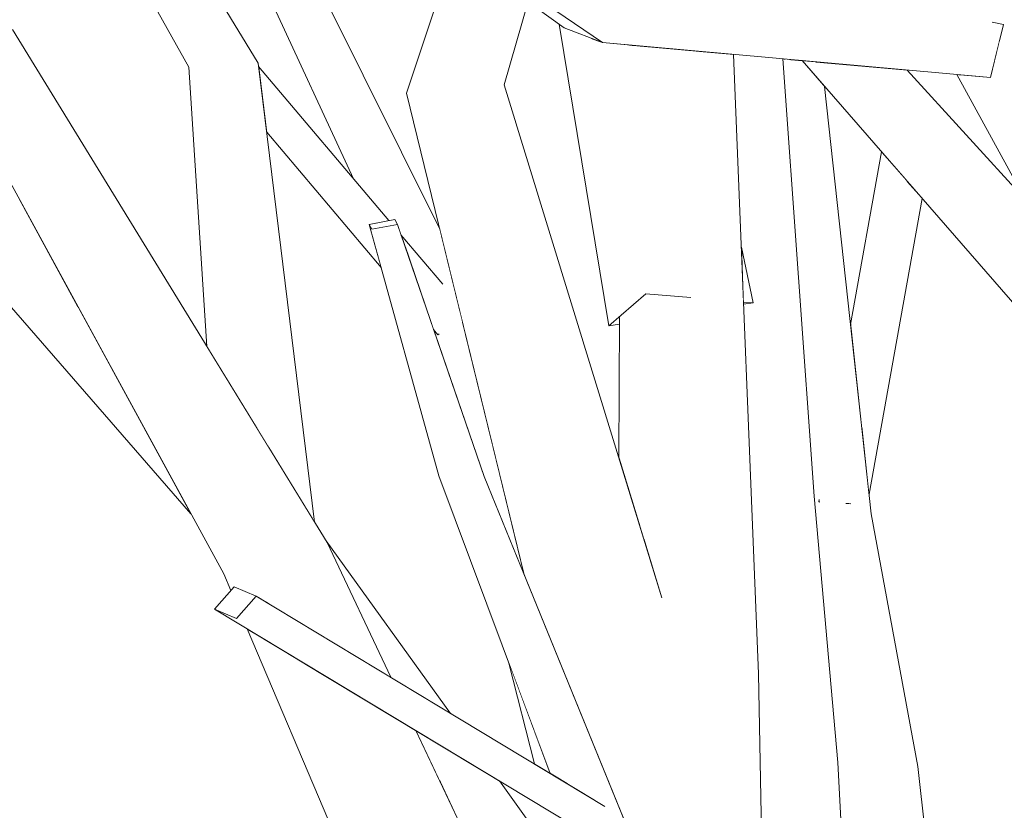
# Model space of a CAD drawing. Extents: x -289599 to -184549, y 66678 to 295474.
# Tile 30 of 256: x -282676 to -282567, y 71966 to 72054. Entities that reach past the tile are written whole.
import ezdxf

# ---------------------------------------------------------------- set-up
doc = ezdxf.new("R2010")
doc.units = 0
doc.header["$MEASUREMENT"] = 0
doc.linetypes.add('Wipeout_Contour', pattern=[1000, 0, -1000])
doc.layers.add('arch drzewa', color=8, linetype='Continuous')
doc.layers.add('arch drzewa_Nr_Pióra__4', color=8, linetype='Continuous', lineweight=9)

msp = doc.modelspace()

# ---------------------------------------------------------------- wipeouts: each hides what was drawn before it
at = {"color": 254, "linetype": 'Wipeout_Contour', "lineweight": 0, "ltscale": 1356089.452725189}
msp.add_wipeout([(-282699.25, 72049.51), (-282669.33, 72022.16), (-282675.89, 72034.2), (-282688.97, 72048.58)], dxfattribs=at).dxf.layer = 'arch drzewa'
at = {"color": 254, "linetype": 'Wipeout_Contour', "lineweight": 0, "ltscale": 1355801.716636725}
msp.add_wipeout([(-282628.07, 72002.32), (-282629.37, 72003.53), (-282615.69, 71969.71), (-282615.05, 71969.32)], dxfattribs=at).dxf.layer = 'arch drzewa'
at = {"color": 254, "linetype": 'Wipeout_Contour', "lineweight": 0, "ltscale": 1355921.034501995}
msp.add_wipeout([(-282649.66, 71990.19), (-282652.1, 71991.24), (-282654.26, 71988.74), (-282651.82, 71987.69)], dxfattribs=at).dxf.layer = 'arch drzewa'
at = {"color": 254, "linetype": 'Wipeout_Contour', "lineweight": 0, "ltscale": 1016757.976415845}
msp.add_wipeout([(-282592.92, 71931.15), (-282593.93, 71981.58), (-282598.59, 71980.86)], dxfattribs=at).dxf.layer = 'arch drzewa'
at = {"color": 254, "linetype": 'Wipeout_Contour', "lineweight": 0, "ltscale": 1355600.686053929}
msp.add_wipeout([(-282585.14, 71971.72), (-282577.8, 71915.13), (-282577.44, 71914.78), (-282582.44, 71970.36)], dxfattribs=at).dxf.layer = 'arch drzewa'

# ---------------------------------------------------------------- next in the draw order: wipeouts: each hides what was drawn before it
at = {"color": 254, "linetype": 'Wipeout_Contour', "lineweight": 0, "ltscale": 1356074.012356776}
msp.add_wipeout([(-282699.25, 72049.51), (-282700.62, 72049.63), (-282656.88, 71999.34), (-282669.33, 72022.16)], dxfattribs=at).dxf.layer = 'arch drzewa'
at = {"color": 254, "linetype": 'Wipeout_Contour', "lineweight": 0, "ltscale": 1016844.092679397}
msp.add_wipeout([(-282615.69, 71969.71), (-282629.37, 72003.53), (-282617.02, 71970.51)], dxfattribs=at).dxf.layer = 'arch drzewa'
at = {"color": 254, "linetype": 'Wipeout_Contour', "lineweight": 0, "ltscale": 1694572.973356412}
msp.add_wipeout([(-282598.59, 71980.86), (-282597.88, 71938.59), (-282595.36, 71932.41), (-282593.88, 71930.95), (-282592.92, 71931.15)], dxfattribs=at).dxf.layer = 'arch drzewa'
at = {"color": 254, "linetype": 'Wipeout_Contour', "lineweight": 0, "ltscale": 2033395.290651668}
msp.add_wipeout([(-282577.8, 71915.13), (-282585.14, 71971.72), (-282583.07, 71933.91), (-282582.35, 71933.72), (-282582.7, 71927.17), (-282582.28, 71919.54)], dxfattribs=at).dxf.layer = 'arch drzewa'

# ---------------------------------------------------------------- next in the draw order: wipeouts: each hides what was drawn before it
at = {"color": 254, "linetype": 'Wipeout_Contour', "lineweight": 0, "ltscale": 2372472.801055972}
msp.add_wipeout([(-282598.59, 71980.86), (-282606.41, 71981.06), (-282604.67, 71970.85), (-282601.68, 71955.41), (-282602.02, 71955.28), (-282600.1, 71944.03), (-282597.88, 71938.59)], dxfattribs=at).dxf.layer = 'arch drzewa'
at = {"color": 254, "linetype": 'Wipeout_Contour', "lineweight": 0, "ltscale": 1694472.122132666}
msp.add_wipeout([(-282582.44, 71970.36), (-282572.13, 71922.09), (-282571.75, 71923.86), (-282571.25, 71926.21), (-282576.23, 71971.27)], dxfattribs=at).dxf.layer = 'arch drzewa'

# ---------------------------------------------------------------- next in the draw order: wipeouts: each hides what was drawn before it
at = {"color": 254, "linetype": 'Wipeout_Contour', "lineweight": 0, "ltscale": 1016807.77725027}
msp.add_wipeout([(-282600.69, 72050.68), (-282593.93, 71981.58), (-282596.68, 72050.32)], dxfattribs=at).dxf.layer = 'arch drzewa'
at = {"color": 254, "linetype": 'Wipeout_Contour', "lineweight": 0, "ltscale": 1016797.323605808}
msp.add_wipeout([(-282606.41, 71981.06), (-282606.43, 71979.98), (-282604.67, 71970.85)], dxfattribs=at).dxf.layer = 'arch drzewa'
at = {"color": 254, "linetype": 'Wipeout_Contour', "lineweight": 0, "ltscale": 1694461.446512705}
msp.add_wipeout([(-282582.44, 71970.36), (-282577.44, 71914.78), (-282576.71, 71914.05), (-282574.18, 71912.5), (-282572.13, 71922.09)], dxfattribs=at).dxf.layer = 'arch drzewa'

# ---------------------------------------------------------------- next in the draw order: wipeouts: each hides what was drawn before it
at = {"color": 254, "linetype": 'Wipeout_Contour', "lineweight": 0, "ltscale": 1355737.659128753}
msp.add_wipeout([(-282600.69, 72050.68), (-282601.03, 72050.71), (-282598.59, 71980.86), (-282593.93, 71981.58)], dxfattribs=at).dxf.layer = 'arch drzewa'
at = {"color": 254, "linetype": 'Wipeout_Contour', "lineweight": 0, "ltscale": 1016747.26602321}
msp.add_wipeout([(-282582.44, 71970.36), (-282586.37, 71998.36), (-282587.75, 72001.28)], dxfattribs=at).dxf.layer = 'arch drzewa'
at = {"color": 254, "linetype": 'Wipeout_Contour', "lineweight": 0, "ltscale": 1694669.262968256}
msp.add_wipeout([(-282606.48, 71981.08), (-282606.47, 71980.8), (-282606.48, 71980.24), (-282606.43, 71979.98), (-282606.41, 71981.06)], dxfattribs=at).dxf.layer = 'arch drzewa'

# ---------------------------------------------------------------- next in the draw order: linework, layer by layer
at = {"layer": 'arch drzewa_Nr_Pióra__4', "linetype": 'Continuous'}
msp.add_line((-282592.92, 71931.15), (-282593.93, 71981.58), dxfattribs=at)

# ---------------------------------------------------------------- next in the draw order: wipeouts: each hides what was drawn before it
at = {"color": 254, "linetype": 'Wipeout_Contour', "lineweight": 0, "ltscale": 2033647.266230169}
msp.add_wipeout([(-282606.8, 72051.23), (-282604.67, 72032.97), (-282601.55, 72023.34), (-282603.51, 72023.04), (-282598.59, 71980.86), (-282601.03, 72050.71)], dxfattribs=at).dxf.layer = 'arch drzewa'
at = {"color": 254, "linetype": 'Wipeout_Contour', "lineweight": 0, "ltscale": 1016801.09305833}
msp.add_wipeout([(-282595.82, 72028.93), (-282595.73, 72026.55), (-282594.53, 72022.75)], dxfattribs=at).dxf.layer = 'arch drzewa'
at = {"color": 254, "linetype": 'Wipeout_Contour', "lineweight": 0, "ltscale": 1016739.841088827}
msp.add_wipeout([(-282587.75, 72001.28), (-282585.14, 71971.72), (-282582.44, 71970.36)], dxfattribs=at).dxf.layer = 'arch drzewa'

# ---------------------------------------------------------------- next in the draw order: wipeouts: each hides what was drawn before it
at = {"color": 254, "linetype": 'Wipeout_Contour', "lineweight": 0, "ltscale": 1355794.55973179}
msp.add_wipeout([(-282606.8, 72051.23), (-282607.28, 72051.27), (-282607.14, 72040.06), (-282604.67, 72032.97)], dxfattribs=at).dxf.layer = 'arch drzewa'
at = {"color": 254, "linetype": 'Wipeout_Contour', "lineweight": 0, "ltscale": 1016799.337969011}
msp.add_wipeout([(-282595.73, 72026.55), (-282595.58, 72022.84), (-282594.53, 72022.75)], dxfattribs=at).dxf.layer = 'arch drzewa'
at = {"color": 254, "linetype": 'Wipeout_Contour', "lineweight": 0, "ltscale": 2711484.792900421}
msp.add_wipeout([(-282606.92, 72022.6), (-282606.6, 71996.39), (-282604.71, 71990.24), (-282606.17, 71985.13), (-282606.43, 71982.8), (-282606.41, 71981.06), (-282598.59, 71980.86), (-282603.51, 72023.04)], dxfattribs=at).dxf.layer = 'arch drzewa'
at = {"color": 254, "linetype": 'Wipeout_Contour', "lineweight": 0, "ltscale": 1016735.061541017}
msp.add_wipeout([(-282576.23, 71971.27), (-282581.42, 71999.34), (-282586.37, 71998.36)], dxfattribs=at).dxf.layer = 'arch drzewa'

# ---------------------------------------------------------------- next in the draw order: wipeouts: each hides what was drawn before it
at = {"color": 254, "linetype": 'Wipeout_Contour', "lineweight": 0, "ltscale": 1016852.658710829}
msp.add_wipeout([(-282608.26, 72051.36), (-282607.14, 72040.06), (-282607.28, 72051.27)], dxfattribs=at).dxf.layer = 'arch drzewa'
at = {"color": 254, "linetype": 'Wipeout_Contour', "lineweight": 0, "ltscale": 1355766.007336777}
msp.add_wipeout([(-282607.91, 72021.85), (-282607.02, 71997.78), (-282606.6, 71996.39), (-282606.92, 72022.6)], dxfattribs=at).dxf.layer = 'arch drzewa'
at = {"color": 254, "linetype": 'Wipeout_Contour', "lineweight": 0, "ltscale": 1016798.290153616}
msp.add_wipeout([(-282595.58, 72022.84), (-282595.57, 72022.59), (-282594.53, 72022.75)], dxfattribs=at).dxf.layer = 'arch drzewa'
at = {"color": 254, "linetype": 'Wipeout_Contour', "lineweight": 0, "ltscale": 1016728.94710204}
msp.add_wipeout([(-282586.37, 71998.36), (-282582.44, 71970.36), (-282576.23, 71971.27)], dxfattribs=at).dxf.layer = 'arch drzewa'
at = {"color": 254, "linetype": 'Wipeout_Contour', "lineweight": 0, "ltscale": 1016802.651615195}
msp.add_wipeout([(-282606.44, 71982.06), (-282606.41, 71981.06), (-282606.43, 71982.8)], dxfattribs=at).dxf.layer = 'arch drzewa'

# ---------------------------------------------------------------- next in the draw order: linework, layer by layer
at = {"layer": 'arch drzewa_Nr_Pióra__4', "linetype": 'Continuous'}
for p, q in [((-282594.53, 72022.75), (-282595.82, 72028.93)), ((-282594.53, 72022.75), (-282595.58, 72022.84)), ((-282595.57, 72022.59), (-282594.53, 72022.75)), ((-282583.07, 71933.91), (-282585.14, 71971.72)), ((-282571.25, 71926.21), (-282576.23, 71971.27))]:
    msp.add_line(p, q, dxfattribs=at)

# ---------------------------------------------------------------- next in the draw order: wipeouts: each hides what was drawn before it
at = {"color": 254, "linetype": 'Wipeout_Contour', "lineweight": 0, "ltscale": 1016788.591436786}
msp.add_wipeout([(-282590.95, 72049.8), (-282591.08, 72049.81), (-282586.37, 71998.36)], dxfattribs=at).dxf.layer = 'arch drzewa'
at = {"color": 254, "linetype": 'Wipeout_Contour', "lineweight": 0, "ltscale": 1355772.226531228}
msp.add_wipeout([(-282609.33, 72021.09), (-282609.42, 72005.59), (-282607.02, 71997.78), (-282607.91, 72021.85)], dxfattribs=at).dxf.layer = 'arch drzewa'
at = {"color": 254, "linetype": 'Wipeout_Contour', "lineweight": 0, "ltscale": 1016802.275118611}
msp.add_wipeout([(-282606.44, 71982.06), (-282606.48, 71981.08), (-282606.41, 71981.06)], dxfattribs=at).dxf.layer = 'arch drzewa'

# ---------------------------------------------------------------- next in the draw order: wipeouts: each hides what was drawn before it
at = {"color": 254, "linetype": 'Wipeout_Contour', "lineweight": 0, "ltscale": 1355709.563137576}
msp.add_wipeout([(-282591.21, 72049.82), (-282587.75, 72001.28), (-282586.37, 71998.36), (-282591.08, 72049.81)], dxfattribs=at).dxf.layer = 'arch drzewa'
at = {"color": 254, "linetype": 'Wipeout_Contour', "lineweight": 0, "ltscale": 2711522.567913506}
msp.add_wipeout([(-282624.36, 72003.47), (-282628.07, 72002.32), (-282612.02, 71967.49), (-282611.19, 71966.99), (-282611.32, 71965.98), (-282609.85, 71962.8), (-282609.87, 71962.94), (-282608.15, 71963.75)], dxfattribs=at).dxf.layer = 'arch drzewa'

# ---------------------------------------------------------------- next in the draw order: wipeouts: each hides what was drawn before it
at = {"color": 254, "linetype": 'Wipeout_Contour', "lineweight": 0, "ltscale": 1355711.88286575}
msp.add_wipeout([(-282589.07, 72049.63), (-282590.51, 72049.76), (-282581.42, 71999.34), (-282586.59, 72046.78)], dxfattribs=at).dxf.layer = 'arch drzewa'
at = {"color": 254, "linetype": 'Wipeout_Contour', "lineweight": 0, "ltscale": 1016836.185147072}
msp.add_wipeout([(-282628.07, 72002.32), (-282615.05, 71969.32), (-282612.02, 71967.49)], dxfattribs=at).dxf.layer = 'arch drzewa'

# ---------------------------------------------------------------- next in the draw order: wipeouts: each hides what was drawn before it
at = {"color": 254, "linetype": 'Wipeout_Contour', "lineweight": 0, "ltscale": 1355667.381780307}
msp.add_wipeout([(-282577.48, 72036.31), (-282582.43, 72008.68), (-282581.65, 72001.51), (-282575.77, 72034.34)], dxfattribs=at).dxf.layer = 'arch drzewa'
at = {"color": 254, "linetype": 'Wipeout_Contour', "lineweight": 0, "ltscale": 1016910.648005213}
msp.add_wipeout([(-282628.07, 72002.32), (-282636.82, 72030.92), (-282637.11, 72031.46)], dxfattribs=at).dxf.layer = 'arch drzewa'
at = {"color": 254, "linetype": 'Wipeout_Contour', "lineweight": 0, "ltscale": 1016750.262798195}
msp.add_wipeout([(-282583.91, 72000.47), (-282584.09, 72000.48), (-282583.78, 72000.44)], dxfattribs=at).dxf.layer = 'arch drzewa'
at = {"color": 254, "linetype": 'Wipeout_Contour', "lineweight": 0, "ltscale": 2033699.413651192}
msp.add_wipeout([(-282649.66, 71990.19), (-282651.82, 71987.69), (-282611.74, 71963.52), (-282611.68, 71963.59), (-282611.32, 71965.98), (-282611.19, 71966.99)], dxfattribs=at).dxf.layer = 'arch drzewa'

# ---------------------------------------------------------------- next in the draw order: wipeouts: each hides what was drawn before it
at = {"color": 254, "linetype": 'Wipeout_Contour', "lineweight": 0, "ltscale": 1355679.3320872}
msp.add_wipeout([(-282580.28, 72039.52), (-282583.71, 72020.36), (-282582.43, 72008.68), (-282577.48, 72036.31)], dxfattribs=at).dxf.layer = 'arch drzewa'
at = {"color": 254, "linetype": 'Wipeout_Contour', "lineweight": 0, "ltscale": 1016897.563893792}
msp.add_wipeout([(-282637.11, 72031.46), (-282629.37, 72003.53), (-282628.07, 72002.32)], dxfattribs=at).dxf.layer = 'arch drzewa'
at = {"color": 254, "linetype": 'Wipeout_Contour', "lineweight": 0, "ltscale": 1016749.705885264}
msp.add_wipeout([(-282583.86, 72000.72), (-282583.91, 72000.47), (-282583.78, 72000.44)], dxfattribs=at).dxf.layer = 'arch drzewa'
at = {"color": 254, "linetype": 'Wipeout_Contour', "lineweight": 0, "ltscale": 2033880.027640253}
msp.add_wipeout([(-282651.17, 71994.47), (-282653.24, 71992.67), (-282652.37, 71990.93), (-282652.1, 71991.24), (-282649.66, 71990.19), (-282649, 71989.8)], dxfattribs=at).dxf.layer = 'arch drzewa'
at = {"color": 254, "linetype": 'Wipeout_Contour', "lineweight": 0, "ltscale": 2372646.116951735}
msp.add_wipeout([(-282651.82, 71987.69), (-282654.26, 71988.74), (-282614.49, 71964.75), (-282613.52, 71964.33), (-282613.05, 71964.26), (-282611.76, 71963.53), (-282612.93, 71964.24)], dxfattribs=at).dxf.layer = 'arch drzewa'

# ---------------------------------------------------------------- next in the draw order: linework, layer by layer
at = {"layer": 'arch drzewa_Nr_Pióra__4', "linetype": 'Continuous'}
msp.add_line((-282651.82, 71987.69), (-282654.26, 71988.74), dxfattribs=at)

# ---------------------------------------------------------------- next in the draw order: wipeouts: each hides what was drawn before it
at = {"color": 254, "linetype": 'Wipeout_Contour', "lineweight": 0, "ltscale": 1355655.718974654}
msp.add_wipeout([(-282587.7, 72049.51), (-282557.78, 72022.16), (-282564.35, 72034.2), (-282577.42, 72048.58)], dxfattribs=at).dxf.layer = 'arch drzewa'
at = {"color": 254, "linetype": 'Wipeout_Contour', "lineweight": 0, "ltscale": 1016904.462328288}
msp.add_wipeout([(-282624.36, 72003.47), (-282633.98, 72031.46), (-282636.82, 72030.92)], dxfattribs=at).dxf.layer = 'arch drzewa'
at = {"color": 254, "linetype": 'Wipeout_Contour', "lineweight": 0, "ltscale": 1016750.441319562}
msp.add_wipeout([(-282583.86, 72000.72), (-282584.09, 72000.48), (-282583.91, 72000.47)], dxfattribs=at).dxf.layer = 'arch drzewa'
at = {"color": 254, "linetype": 'Wipeout_Contour', "lineweight": 0, "ltscale": 1016944.605947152}
msp.add_wipeout([(-282652.37, 71990.93), (-282653.24, 71992.67), (-282652.45, 71990.83)], dxfattribs=at).dxf.layer = 'arch drzewa'
at = {"color": 254, "linetype": 'Wipeout_Contour', "lineweight": 0, "ltscale": 1016834.823811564}
msp.add_wipeout([(-282617.02, 71970.51), (-282621.6, 71982.76), (-282618.76, 71971.56)], dxfattribs=at).dxf.layer = 'arch drzewa'

# ---------------------------------------------------------------- next in the draw order: linework, layer by layer
at = {"layer": 'arch drzewa_Nr_Pióra__4', "linetype": 'Continuous'}
msp.add_line((-282654.26, 71988.74), (-282652.1, 71991.24), dxfattribs=at)

# ---------------------------------------------------------------- next in the draw order: wipeouts: each hides what was drawn before it
at = {"color": 254, "linetype": 'Wipeout_Contour', "lineweight": 0, "ltscale": 1355640.276214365}
msp.add_wipeout([(-282587.7, 72049.51), (-282589.07, 72049.63), (-282545.33, 71999.34), (-282557.78, 72022.16)], dxfattribs=at).dxf.layer = 'arch drzewa'
at = {"color": 254, "linetype": 'Wipeout_Contour', "lineweight": 0, "ltscale": 1016892.120554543}
msp.add_wipeout([(-282636.82, 72030.92), (-282628.07, 72002.32), (-282624.36, 72003.47)], dxfattribs=at).dxf.layer = 'arch drzewa'
at = {"color": 254, "linetype": 'Wipeout_Contour', "lineweight": 0, "ltscale": 1694722.54264655}
msp.add_wipeout([(-282631.92, 71975.27), (-282629.38, 71969.89), (-282611.41, 71950.86), (-282611.23, 71953.84), (-282622.67, 71969.69)], dxfattribs=at).dxf.layer = 'arch drzewa'

# ---------------------------------------------------------------- next in the draw order: linework, layer by layer
at = {"layer": 'arch drzewa_Nr_Pióra__4', "linetype": 'Continuous'}
for p, q in [((-282581.42, 71999.34), (-282586.59, 72046.78)), ((-282583.71, 72020.36), (-282580.28, 72039.52)), ((-282581.65, 72001.51), (-282575.77, 72034.34)), ((-282585.14, 71971.72), (-282587.75, 72001.28)), ((-282587.24, 72000.65), (-282587.19, 72000.92)), ((-282587.11, 72000.65), (-282587.24, 72000.65)), ((-282587.24, 72000.65), (-282587.16, 72000.63)), ((-282583.91, 72000.47), (-282584.25, 72000.49)), ((-282583.67, 72000.42), (-282583.91, 72000.47)), ((-282576.23, 71971.27), (-282581.42, 71999.34))]:
    msp.add_line(p, q, dxfattribs=at)

# ---------------------------------------------------------------- next in the draw order: wipeouts: each hides what was drawn before it
at = {"color": 254, "linetype": 'Wipeout_Contour', "lineweight": 0, "ltscale": 1016703.668441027}
msp.add_wipeout([(-282571.71, 72048.07), (-282539.63, 71994.47), (-282571.51, 72048.05)], dxfattribs=at).dxf.layer = 'arch drzewa'
at = {"color": 254, "linetype": 'Wipeout_Contour', "lineweight": 0, "ltscale": 1355896.622197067}
msp.add_wipeout([(-282636.82, 72030.92), (-282633.98, 72031.46), (-282634.28, 72032.01), (-282637.11, 72031.46)], dxfattribs=at).dxf.layer = 'arch drzewa'
at = {"color": 254, "linetype": 'Wipeout_Contour', "lineweight": 0, "ltscale": 1016884.774485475}
msp.add_wipeout([(-282628.5, 72020.62), (-282623.6, 72007.68), (-282626.76, 72020.66)], dxfattribs=at).dxf.layer = 'arch drzewa'
at = {"color": 254, "linetype": 'Wipeout_Contour', "lineweight": 0, "ltscale": 1694684.702756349}
msp.add_wipeout([(-282629.38, 71969.89), (-282617.25, 71944.19), (-282614.73, 71940.61), (-282612.02, 71940.57), (-282611.41, 71950.86)], dxfattribs=at).dxf.layer = 'arch drzewa'

# ---------------------------------------------------------------- next in the draw order: wipeouts: each hides what was drawn before it
at = {"color": 254, "linetype": 'Wipeout_Contour', "lineweight": 0, "ltscale": 1355928.87191702}
msp.add_wipeout([(-282648.16, 72068.94), (-282651.91, 72068.76), (-282628.67, 72028.49), (-282629.27, 72030.94)], dxfattribs=at).dxf.layer = 'arch drzewa'
at = {"color": 254, "linetype": 'Wipeout_Contour', "lineweight": 0, "ltscale": 1355578.206762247}
msp.add_wipeout([(-282571.92, 72048.09), (-282541.69, 71992.67), (-282539.63, 71994.47), (-282571.71, 72048.07)], dxfattribs=at).dxf.layer = 'arch drzewa'
at = {"color": 254, "linetype": 'Wipeout_Contour', "lineweight": 0, "ltscale": 1355825.275180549}
msp.add_wipeout([(-282628.5, 72020.62), (-282622.28, 71998.37), (-282619.91, 71992.57), (-282623.6, 72007.68)], dxfattribs=at).dxf.layer = 'arch drzewa'

# ---------------------------------------------------------------- next in the draw order: wipeouts: each hides what was drawn before it
at = {"color": 254, "linetype": 'Wipeout_Contour', "lineweight": 0, "ltscale": 1694867.496982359}
msp.add_wipeout([(-282651.91, 72068.76), (-282632.7, 72029.25), (-282629.11, 72025), (-282627.15, 72022.25), (-282628.67, 72028.49)], dxfattribs=at).dxf.layer = 'arch drzewa'
at = {"color": 254, "linetype": 'Wipeout_Contour', "lineweight": 0, "ltscale": 1694514.078839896}
msp.add_wipeout([(-282568.18, 72047.75), (-282571.36, 72048.04), (-282530.23, 71996.13), (-282565.14, 72053.1), (-282567.22, 72051.78)], dxfattribs=at).dxf.layer = 'arch drzewa'
at = {"color": 254, "linetype": 'Wipeout_Contour', "lineweight": 0, "ltscale": 2372736.29024868}
msp.add_wipeout([(-282629.48, 72019.21), (-282629.97, 72019.79), (-282624.36, 72003.47), (-282622.28, 71998.37), (-282628.5, 72020.62), (-282629.47, 72020.09), (-282629.42, 72019.24)], dxfattribs=at).dxf.layer = 'arch drzewa'
at = {"color": 254, "linetype": 'Wipeout_Contour', "lineweight": 0, "ltscale": 1355859.300164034}
msp.add_wipeout([(-282641.89, 71996.32), (-282641.78, 71996.13), (-282634.72, 71981.18), (-282628.07, 71977.17)], dxfattribs=at).dxf.layer = 'arch drzewa'

# ---------------------------------------------------------------- next in the draw order: wipeouts: each hides what was drawn before it
at = {"color": 254, "linetype": 'Wipeout_Contour', "lineweight": 0, "ltscale": 2372671.546956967}
msp.add_wipeout([(-282602.38, 72111.41), (-282605.12, 72110.25), (-282565.14, 72053.1), (-282598.86, 72112.92), (-282601.78, 72111.67), (-282601.8, 72111.5), (-282602.24, 72111.4)], dxfattribs=at).dxf.layer = 'arch drzewa'
at = {"color": 254, "linetype": 'Wipeout_Contour', "lineweight": 0, "ltscale": 2372860.699716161}
msp.add_wipeout([(-282651.91, 72068.76), (-282652.81, 72066.7), (-282634.49, 72031.97), (-282634.28, 72032.01), (-282633.98, 72031.46), (-282633.58, 72030.3), (-282632.7, 72029.25)], dxfattribs=at).dxf.layer = 'arch drzewa'
at = {"color": 254, "linetype": 'Wipeout_Contour', "lineweight": 0, "ltscale": 1355566.957806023}
msp.add_wipeout([(-282571.51, 72048.05), (-282539.63, 71994.47), (-282530.23, 71996.13), (-282571.36, 72048.04)], dxfattribs=at).dxf.layer = 'arch drzewa'
at = {"color": 254, "linetype": 'Wipeout_Contour', "lineweight": 0, "ltscale": 1355856.903561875}
msp.add_wipeout([(-282626.8, 72020.81), (-282629.23, 72022.13), (-282628.5, 72020.62), (-282626.76, 72020.66)], dxfattribs=at).dxf.layer = 'arch drzewa'
at = {"color": 254, "linetype": 'Wipeout_Contour', "lineweight": 0, "ltscale": 1016865.547545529}
msp.add_wipeout([(-282650.03, 71986.19), (-282606.57, 71898.4), (-282646.28, 71983.93)], dxfattribs=at).dxf.layer = 'arch drzewa'

# ---------------------------------------------------------------- next in the draw order: wipeouts: each hides what was drawn before it
at = {"color": 254, "linetype": 'Wipeout_Contour', "lineweight": 0, "ltscale": 1355925.141212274}
msp.add_wipeout([(-282652.81, 72066.7), (-282638.84, 72036.52), (-282634.92, 72031.89), (-282634.49, 72031.97)], dxfattribs=at).dxf.layer = 'arch drzewa'
at = {"color": 254, "linetype": 'Wipeout_Contour', "lineweight": 0, "ltscale": 1016895.994073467}
msp.add_wipeout([(-282628.5, 72020.62), (-282629.23, 72022.13), (-282629.22, 72021.99)], dxfattribs=at).dxf.layer = 'arch drzewa'
at = {"color": 254, "linetype": 'Wipeout_Contour', "lineweight": 0, "ltscale": 2711471.250291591}
msp.add_wipeout([(-282650.03, 71986.19), (-282650.64, 71986.56), (-282614.21, 71900.82), (-282613.86, 71907.32), (-282611.17, 71903.15), (-282608.16, 71900.14), (-282607.55, 71897.85), (-282606.57, 71898.4)], dxfattribs=at).dxf.layer = 'arch drzewa'

# ---------------------------------------------------------------- next in the draw order: linework, layer by layer
at = {"layer": 'arch drzewa_Nr_Pióra__4', "linetype": 'Continuous'}
msp.add_line((-282634.28, 72032.01), (-282633.98, 72031.46), dxfattribs=at)

# ---------------------------------------------------------------- next in the draw order: wipeouts: each hides what was drawn before it
at = {"color": 254, "linetype": 'Wipeout_Contour', "lineweight": 0, "ltscale": 1355930.852329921}
msp.add_wipeout([(-282634.92, 72031.89), (-282649.37, 72048.99), (-282649.26, 72048.1), (-282635.47, 72031.78)], dxfattribs=at).dxf.layer = 'arch drzewa'
at = {"color": 254, "linetype": 'Wipeout_Contour', "lineweight": 0, "ltscale": 1016895.832561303}
msp.add_wipeout([(-282629.22, 72021.99), (-282629.47, 72020.09), (-282628.5, 72020.62)], dxfattribs=at).dxf.layer = 'arch drzewa'
at = {"color": 254, "linetype": 'Wipeout_Contour', "lineweight": 0, "ltscale": 1694714.484770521}
msp.add_wipeout([(-282644.4, 71982.8), (-282612.74, 71928.19), (-282612.57, 71931.36), (-282612.42, 71933.96), (-282631.92, 71975.27)], dxfattribs=at).dxf.layer = 'arch drzewa'

# ---------------------------------------------------------------- next in the draw order: wipeouts: each hides what was drawn before it
at = {"color": 254, "linetype": 'Wipeout_Contour', "lineweight": 0, "ltscale": 1694903.930017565}
msp.add_wipeout([(-282635.47, 72031.78), (-282649.26, 72048.1), (-282648.47, 72041.7), (-282635.79, 72026.68), (-282637.11, 72031.46)], dxfattribs=at).dxf.layer = 'arch drzewa'
at = {"color": 254, "linetype": 'Wipeout_Contour', "lineweight": 0, "ltscale": 1694837.229615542}
msp.add_wipeout([(-282633.58, 72030.3), (-282633.15, 72029.03), (-282627.04, 72021.8), (-282627.15, 72022.25), (-282629.11, 72025)], dxfattribs=at).dxf.layer = 'arch drzewa'
at = {"color": 254, "linetype": 'Wipeout_Contour', "lineweight": 0, "ltscale": 1355890.549653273}
msp.add_wipeout([(-282651.17, 71994.47), (-282648.17, 71989.3), (-282634.72, 71981.18), (-282641.78, 71996.13)], dxfattribs=at).dxf.layer = 'arch drzewa'

# ---------------------------------------------------------------- next in the draw order: linework, layer by layer
at = {"layer": 'arch drzewa_Nr_Pióra__4', "linetype": 'Continuous'}
for p, q in [((-282637.11, 72031.46), (-282634.28, 72032.01)), ((-282636.82, 72030.92), (-282637.11, 72031.46)), ((-282633.98, 72031.46), (-282636.82, 72030.92))]:
    msp.add_line(p, q, dxfattribs=at)

# ---------------------------------------------------------------- next in the draw order: wipeouts: each hides what was drawn before it
at = {"color": 254, "linetype": 'Wipeout_Contour', "lineweight": 0, "ltscale": 1355935.288851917}
msp.add_wipeout([(-282653.05, 72048.89), (-282643.36, 71998.72), (-282643.16, 71998.39), (-282649.41, 72049.35)], dxfattribs=at).dxf.layer = 'arch drzewa'
at = {"color": 254, "linetype": 'Wipeout_Contour', "lineweight": 0, "ltscale": 3050692.293950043}
msp.add_wipeout([(-282627.04, 72021.8), (-282633.15, 72029.03), (-282629.97, 72019.79), (-282629.48, 72019.21), (-282629.42, 72019.24), (-282629.47, 72020.09), (-282629.22, 72021.99), (-282629.23, 72022.13), (-282626.8, 72020.81)], dxfattribs=at).dxf.layer = 'arch drzewa'
at = {"color": 254, "linetype": 'Wipeout_Contour', "lineweight": 0, "ltscale": 1016934.79584525}
msp.add_wipeout([(-282648.17, 71989.3), (-282651.17, 71994.47), (-282649, 71989.8)], dxfattribs=at).dxf.layer = 'arch drzewa'
at = {"color": 254, "linetype": 'Wipeout_Contour', "lineweight": 0, "ltscale": 2711468.080047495}
msp.add_wipeout([(-282644.4, 71982.8), (-282646.28, 71983.93), (-282606.57, 71898.4), (-282604.11, 71898.75), (-282608.1, 71903.22), (-282611.76, 71915.01), (-282613.23, 71919.13), (-282612.74, 71928.19)], dxfattribs=at).dxf.layer = 'arch drzewa'

# ---------------------------------------------------------------- next in the draw order: linework, layer by layer
at = {"layer": 'arch drzewa_Nr_Pióra__4', "linetype": 'Continuous'}
for p, q in [((-282652.1, 71991.24), (-282649.66, 71990.19)), ((-282649.66, 71990.19), (-282651.82, 71987.69))]:
    msp.add_line(p, q, dxfattribs=at)

# ---------------------------------------------------------------- next in the draw order: wipeouts: each hides what was drawn before it
at = {"color": 254, "linetype": 'Wipeout_Contour', "lineweight": 0, "ltscale": 1016949.941130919}
msp.add_wipeout([(-282653.05, 72048.89), (-282648.26, 72006.71), (-282643.36, 71998.72)], dxfattribs=at).dxf.layer = 'arch drzewa'
at = {"color": 254, "linetype": 'Wipeout_Contour', "lineweight": 0, "ltscale": 1355806.915885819}
msp.add_wipeout([(-282604.71, 71990.24), (-282622.13, 72046.96), (-282630.92, 72044.21), (-282606.17, 71985.13)], dxfattribs=at).dxf.layer = 'arch drzewa'

# ---------------------------------------------------------------- next in the draw order: wipeouts: each hides what was drawn before it
at = {"color": 254, "linetype": 'Wipeout_Contour', "lineweight": 0, "ltscale": 1016894.729845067}
msp.add_wipeout([(-282622.13, 72046.96), (-282619.49, 72056.18), (-282620.41, 72056.84)], dxfattribs=at).dxf.layer = 'arch drzewa'
at = {"color": 254, "linetype": 'Wipeout_Contour', "lineweight": 0, "ltscale": 1355957.867268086}
msp.add_wipeout([(-282657.13, 72048.9), (-282649.48, 72008.7), (-282648.26, 72006.71), (-282653.05, 72048.89)], dxfattribs=at).dxf.layer = 'arch drzewa'
at = {"color": 254, "linetype": 'Wipeout_Contour', "lineweight": 0, "ltscale": 4067220.509050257}
msp.add_wipeout([(-282606.17, 71985.13), (-282630.92, 72044.21), (-282608.11, 71963.77), (-282607.27, 71964.16), (-282605.02, 71963.13), (-282603.98, 71954.54), (-282601.68, 71955.41), (-282606.48, 71980.24), (-282606.47, 71980.8), (-282606.48, 71981.08), (-282606.44, 71982.06), (-282606.43, 71982.8)], dxfattribs=at).dxf.layer = 'arch drzewa'

# ---------------------------------------------------------------- next in the draw order: wipeouts: each hides what was drawn before it
at = {"color": 254, "linetype": 'Wipeout_Contour', "lineweight": 0, "ltscale": 1016971.285614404}
msp.add_wipeout([(-282649.48, 72008.7), (-282657.13, 72048.9), (-282655.11, 72017.9)], dxfattribs=at).dxf.layer = 'arch drzewa'
at = {"color": 254, "linetype": 'Wipeout_Contour', "lineweight": 0, "ltscale": 1694743.686136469}
msp.add_wipeout([(-282632.95, 72046.01), (-282608.59, 71964.82), (-282608.15, 71963.75), (-282608.11, 71963.77), (-282630.92, 72044.21)], dxfattribs=at).dxf.layer = 'arch drzewa'

# ---------------------------------------------------------------- next in the draw order: wipeouts: each hides what was drawn before it
at = {"color": 254, "linetype": 'Wipeout_Contour', "lineweight": 0, "ltscale": 1017042.009146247}
msp.add_wipeout([(-282649.41, 72049.35), (-282673.15, 72088.35), (-282675.86, 72087.13)], dxfattribs=at).dxf.layer = 'arch drzewa'
at = {"color": 254, "linetype": 'Wipeout_Contour', "lineweight": 0, "ltscale": 1017028.970031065}
msp.add_wipeout([(-282683.26, 72048.07), (-282651.17, 71994.47), (-282683.06, 72048.05)], dxfattribs=at).dxf.layer = 'arch drzewa'
at = {"color": 254, "linetype": 'Wipeout_Contour', "lineweight": 0, "ltscale": 1016857.190593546}
msp.add_wipeout([(-282632.95, 72046.01), (-282619.91, 71992.57), (-282608.59, 71964.82)], dxfattribs=at).dxf.layer = 'arch drzewa'

# ---------------------------------------------------------------- next in the draw order: linework, layer by layer
at = {"layer": 'arch drzewa_Nr_Pióra__4', "linetype": 'Continuous'}
for p, q in [((-282629.37, 72003.53), (-282637.11, 72031.46)), ((-282624.36, 72003.47), (-282633.98, 72031.46)), ((-282628.94, 72024.81), (-282633.58, 72030.3)), ((-282629.48, 72019.21), (-282629.97, 72019.79)), ((-282629.33, 72019.29), (-282629.48, 72019.21)), ((-282617.02, 71970.51), (-282629.37, 72003.53)), ((-282608.15, 71963.75), (-282624.36, 72003.47)), ((-282610.95, 71966.84), (-282649.66, 71990.19)), ((-282614.42, 71964.71), (-282654.26, 71988.74)), ((-282614.21, 71900.82), (-282650.64, 71986.56)), ((-282618.76, 71971.56), (-282621.6, 71982.76)), ((-282612.42, 71933.96), (-282631.92, 71975.27)), ((-282611.23, 71953.84), (-282622.67, 71969.69))]:
    msp.add_line(p, q, dxfattribs=at)

# ---------------------------------------------------------------- next in the draw order: wipeouts: each hides what was drawn before it
at = {"color": 254, "linetype": 'Wipeout_Contour', "lineweight": 0, "ltscale": 1017013.724021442}
msp.add_wipeout([(-282675.86, 72087.13), (-282653.05, 72048.89), (-282649.41, 72049.35)], dxfattribs=at).dxf.layer = 'arch drzewa'
at = {"color": 254, "linetype": 'Wipeout_Contour', "lineweight": 0, "ltscale": 1355874.688214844}
msp.add_wipeout([(-282630.92, 72044.21), (-282622.13, 72046.96), (-282620.41, 72056.84), (-282625.85, 72060.78)], dxfattribs=at).dxf.layer = 'arch drzewa'
at = {"color": 254, "linetype": 'Wipeout_Contour', "lineweight": 0, "ltscale": 2372639.643024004}
msp.add_wipeout([(-282611.22, 72051.63), (-282612.01, 72051.93), (-282606.43, 72023.75), (-282601.55, 72023.34), (-282604.67, 72032.97), (-282607.14, 72040.06), (-282608.26, 72051.36)], dxfattribs=at).dxf.layer = 'arch drzewa'
at = {"color": 254, "linetype": 'Wipeout_Contour', "lineweight": 0, "ltscale": 1356011.944746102}
msp.add_wipeout([(-282683.47, 72048.09), (-282653.24, 71992.67), (-282651.17, 71994.47), (-282683.26, 72048.07)], dxfattribs=at).dxf.layer = 'arch drzewa'

# ---------------------------------------------------------------- next in the draw order: linework, layer by layer
at = {"layer": 'arch drzewa_Nr_Pióra__4', "linetype": 'Continuous'}
msp.add_line((-282652.45, 71990.83), (-282653.24, 71992.67), dxfattribs=at)

# ---------------------------------------------------------------- next in the draw order: wipeouts: each hides what was drawn before it
at = {"color": 254, "linetype": 'Wipeout_Contour', "lineweight": 0, "ltscale": 2033534.3372662}
msp.add_wipeout([(-282605.12, 72110.25), (-282575.02, 72054.48), (-282567.9, 72053.87), (-282566.76, 72053.66), (-282567.22, 72051.78), (-282565.14, 72053.1)], dxfattribs=at).dxf.layer = 'arch drzewa'
at = {"color": 254, "linetype": 'Wipeout_Contour', "lineweight": 0, "ltscale": 1017049.859913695}
msp.add_wipeout([(-282653.05, 72048.89), (-282675.86, 72087.13), (-282678.09, 72086.77)], dxfattribs=at).dxf.layer = 'arch drzewa'
at = {"color": 254, "linetype": 'Wipeout_Contour', "lineweight": 0, "ltscale": 1016916.672784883}
msp.add_wipeout([(-282626.07, 72060.94), (-282630.92, 72044.21), (-282625.85, 72060.78)], dxfattribs=at).dxf.layer = 'arch drzewa'
at = {"color": 254, "linetype": 'Wipeout_Contour', "lineweight": 0, "ltscale": 1016856.394099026}
msp.add_wipeout([(-282612.01, 72051.93), (-282612.48, 72052.11), (-282606.43, 72023.75)], dxfattribs=at).dxf.layer = 'arch drzewa'

# ---------------------------------------------------------------- next in the draw order: wipeouts: each hides what was drawn before it
at = {"color": 254, "linetype": 'Wipeout_Contour', "lineweight": 0, "ltscale": 1017023.185429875}
msp.add_wipeout([(-282678.09, 72086.77), (-282657.13, 72048.9), (-282653.05, 72048.89)], dxfattribs=at).dxf.layer = 'arch drzewa'
at = {"color": 254, "linetype": 'Wipeout_Contour', "lineweight": 0, "ltscale": 1355893.280625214}
msp.add_wipeout([(-282627.65, 72062.08), (-282632.95, 72046.01), (-282630.92, 72044.21), (-282626.07, 72060.94)], dxfattribs=at).dxf.layer = 'arch drzewa'
at = {"color": 254, "linetype": 'Wipeout_Contour', "lineweight": 0, "ltscale": 1694767.576409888}
msp.add_wipeout([(-282616.02, 72053.67), (-282610.53, 72020.19), (-282606.43, 72023.75), (-282612.48, 72052.11), (-282615.46, 72053.27)], dxfattribs=at).dxf.layer = 'arch drzewa'

# ---------------------------------------------------------------- next in the draw order: linework, layer by layer
at = {"layer": 'arch drzewa_Nr_Pióra__4', "linetype": 'Continuous'}
msp.add_line((-282619.91, 71992.57), (-282632.95, 72046.01), dxfattribs=at)

# ---------------------------------------------------------------- next in the draw order: wipeouts: each hides what was drawn before it
at = {"color": 254, "linetype": 'Wipeout_Contour', "lineweight": 0, "ltscale": 2033544.491065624}
msp.add_wipeout([(-282575.3, 72054.84), (-282609.35, 72056.02), (-282566.76, 72053.66), (-282567.9, 72053.87), (-282575.02, 72054.48), (-282575.14, 72054.7)], dxfattribs=at).dxf.layer = 'arch drzewa'
at = {"color": 254, "linetype": 'Wipeout_Contour', "lineweight": 0, "ltscale": 1695056.244630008}
msp.add_wipeout([(-282679.73, 72047.75), (-282682.9, 72048.04), (-282641.78, 71996.13), (-282676.69, 72053.1), (-282678.76, 72051.78)], dxfattribs=at).dxf.layer = 'arch drzewa'
at = {"color": 254, "linetype": 'Wipeout_Contour', "lineweight": 0, "ltscale": 2711552.311265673}
msp.add_wipeout([(-282610.53, 72020.19), (-282609.34, 72020.38), (-282609.33, 72021.09), (-282607.91, 72021.85), (-282606.92, 72022.6), (-282603.51, 72023.04), (-282601.55, 72023.34), (-282606.43, 72023.75)], dxfattribs=at).dxf.layer = 'arch drzewa'

# ---------------------------------------------------------------- next in the draw order: linework, layer by layer
at = {"layer": 'arch drzewa_Nr_Pióra__4', "linetype": 'Continuous'}
for p, q in [((-282604.63, 71989.99), (-282622.13, 72046.96)), ((-282606.43, 72023.75), (-282610.53, 72020.19)), ((-282601.44, 72023.33), (-282606.43, 72023.75)), ((-282610.53, 72020.19), (-282609.34, 72020.38)), ((-282609.42, 72005.59), (-282609.33, 72021.12))]:
    msp.add_line(p, q, dxfattribs=at)

# ---------------------------------------------------------------- next in the draw order: wipeouts: each hides what was drawn before it
at = {"color": 254, "linetype": 'Wipeout_Contour', "lineweight": 0, "ltscale": 1016821.735035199}
msp.add_wipeout([(-282566.76, 72053.66), (-282609.35, 72056.02), (-282611.22, 72051.63)], dxfattribs=at).dxf.layer = 'arch drzewa'
at = {"color": 254, "linetype": 'Wipeout_Contour', "lineweight": 0, "ltscale": 1356000.695310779}
msp.add_wipeout([(-282683.06, 72048.05), (-282651.17, 71994.47), (-282641.78, 71996.13), (-282682.9, 72048.04)], dxfattribs=at).dxf.layer = 'arch drzewa'

# ---------------------------------------------------------------- next in the draw order: linework, layer by layer
at = {"layer": 'arch drzewa_Nr_Pióra__4', "linetype": 'Continuous'}
for p, q in [((-282656.88, 71999.34), (-282700.62, 72049.63)), ((-282655.11, 72017.9), (-282657.13, 72048.9)), ((-282643.16, 71998.39), (-282649.41, 72049.35)), ((-282634.92, 72031.89), (-282649.37, 72048.99)), ((-282653.24, 71992.67), (-282683.47, 72048.09)), ((-282635.79, 72026.68), (-282648.47, 72041.7)), ((-282628.07, 71977.17), (-282641.89, 71996.32)), ((-282634.72, 71981.18), (-282641.78, 71996.13))]:
    msp.add_line(p, q, dxfattribs=at)

# ---------------------------------------------------------------- next in the draw order: wipeouts: each hides what was drawn before it
at = {"color": 254, "linetype": 'Wipeout_Contour', "lineweight": 0, "ltscale": 1016780.723901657}
msp.add_wipeout([(-282611.22, 72051.63), (-282568.18, 72047.75), (-282566.76, 72053.66)], dxfattribs=at).dxf.layer = 'arch drzewa'

# ---------------------------------------------------------------- next in the draw order: linework, layer by layer
at = {"layer": 'arch drzewa_Nr_Pióra__4', "linetype": 'Continuous'}
for p, q in [((-282566.76, 72053.66), (-282568.18, 72047.75)), ((-282567.99, 72053.89), (-282566.76, 72053.66)), ((-282593.93, 71981.58), (-282596.68, 72050.32)), ((-282587.75, 72001.28), (-282591.21, 72049.82)), ((-282545.33, 71999.34), (-282589.07, 72049.63)), ((-282564.35, 72034.2), (-282577.42, 72048.58)), ((-282541.69, 71992.67), (-282571.92, 72048.09))]:
    msp.add_line(p, q, dxfattribs=at)

# ---------------------------------------------------------------- next in the draw order: wipeouts: each hides what was drawn before it
at = {"color": 254, "linetype": 'Wipeout_Contour', "lineweight": 0, "ltscale": 1016911.002920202}
msp.add_wipeout([(-282647, 72076.07), (-282615.46, 72053.27), (-282611.22, 72051.63)], dxfattribs=at).dxf.layer = 'arch drzewa'

# ---------------------------------------------------------------- next in the draw order: wipeouts: each hides what was drawn before it
at = {"color": 254, "linetype": 'Wipeout_Contour', "lineweight": 0, "ltscale": 1016920.802981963}
msp.add_wipeout([(-282660.24, 72085.11), (-282611.22, 72051.63), (-282609.35, 72056.02)], dxfattribs=at).dxf.layer = 'arch drzewa'

# ---------------------------------------------------------------- next in the draw order: linework, layer by layer
at = {"layer": 'arch drzewa_Nr_Pióra__4', "linetype": 'Continuous'}
for p, q in [((-282649.41, 72049.35), (-282673.15, 72088.35)), ((-282657.13, 72048.9), (-282678.09, 72086.77)), ((-282611.22, 72051.63), (-282660.24, 72085.11)), ((-282615.46, 72053.27), (-282647, 72076.07)), ((-282629.27, 72030.94), (-282648.16, 72068.94)), ((-282638.84, 72036.52), (-282652.81, 72066.7)), ((-282632.95, 72046.01), (-282627.65, 72062.08)), ((-282622.13, 72046.96), (-282619.49, 72056.18)), ((-282610.53, 72020.19), (-282616.02, 72053.67)), ((-282611.22, 72051.63), (-282615.46, 72053.27)), ((-282641.78, 71996.13), (-282676.69, 72053.1)), ((-282568.18, 72047.75), (-282611.22, 72051.63))]:
    msp.add_line(p, q, dxfattribs=at)

doc.saveas('drawing.dxf')
